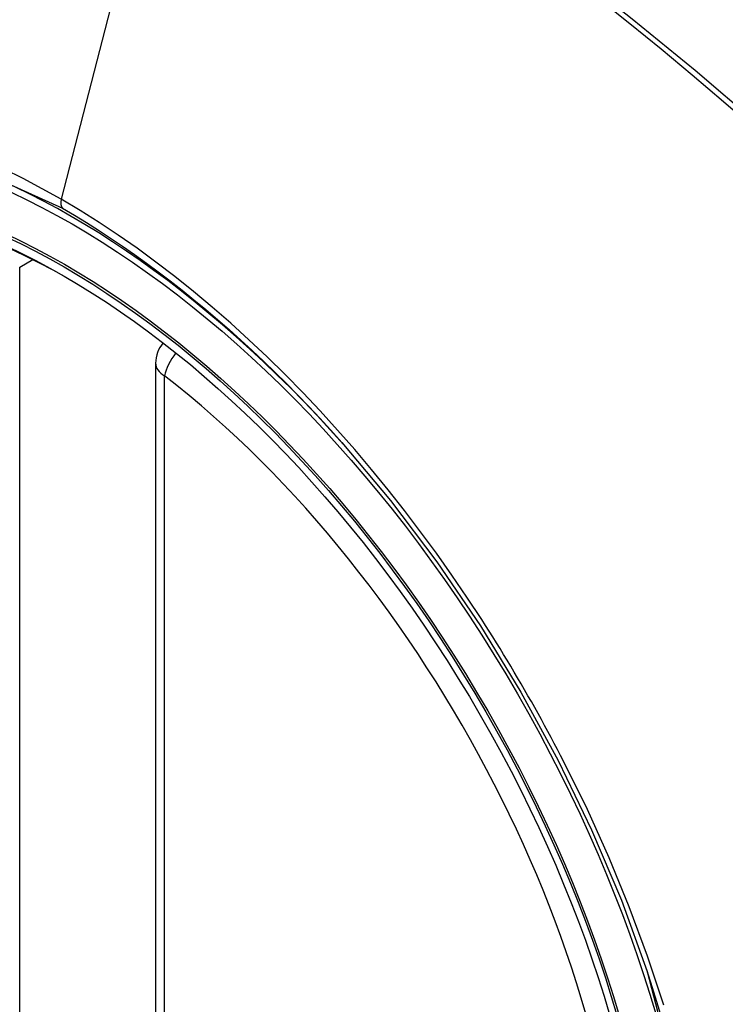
# Model space of a CAD drawing. Header units: inches. Extents: x 223.9 to 264.3, y 86 to 124.8.
# Tile 11 of 51: x 240.639 to 240.91, y 109.042 to 109.42. Entities that reach past the tile are written whole.
import ezdxf

# ---------------------------------------------------------------- set-up
doc = ezdxf.new("R2010")
doc.units = ezdxf.units.IN
doc.header["$MEASUREMENT"] = 0
doc.layers.add('Visible Edges(ANSI)', color=7, linetype='Continuous', lineweight=25)
doc.layers.add('Visible Tangent Edges(ANSI)', color=7, linetype='Continuous', lineweight=25)

msp = doc.modelspace()

# ---------------------------------------------------------------- linework, layer by layer
at = {"layer": 'Visible Edges(ANSI)'}
msp.add_line((240.6910864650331, 109.2881330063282), (240.6910864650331, 108.8034597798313), dxfattribs=at)
at = {"layer": 'Visible Edges(ANSI)', "flags": 128}
msp.add_lwpolyline([(240.7626047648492, 109.2576764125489), (240.7813165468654, 109.235399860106), (240.7991652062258, 109.211785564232), (240.8159496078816, 109.187094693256), (240.8314980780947, 109.1616049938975), (240.845759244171, 109.1354290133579), (240.858651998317, 109.1087229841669), (240.870105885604, 109.0816220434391), (240.8800541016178, 109.0542481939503)], dxfattribs=at)
at = {"layer": 'Visible Edges(ANSI)'}
msp.add_arc((240.7028974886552, 109.2881330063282), 0.0118110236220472, 138.7604623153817, 180, dxfattribs=at)
for centre, major_axis, ratio, start_param, end_param in [((240.7641429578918, 108.5603988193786), (-0.6496062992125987, 1.125151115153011), 0.5773502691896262, 5.16152607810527, 5.834048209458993), ((240.6593992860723, 109.0624718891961), (0.1574803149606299, -0.27276390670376), 0.577350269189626, 2.363976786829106, 7.060801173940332)]:
    msp.add_ellipse(centre, major_axis=major_axis, ratio=ratio, start_param=start_param, end_param=end_param, dxfattribs=at)
msp.add_ellipse((240.6559194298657, 109.0604627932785), major_axis=(-0.1599409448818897, 0.2770258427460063), ratio=0.5773502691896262, dxfattribs=at)
at = {"layer": 'Visible Tangent Edges(ANSI)'}
for p, q in [((240.7026903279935, 109.5368200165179), (240.6547927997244, 109.3511455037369)), ((240.6388681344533, 109.3251003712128), (240.6438587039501, 109.3279816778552)), ((240.6388681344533, 108.8404271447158), (240.6388681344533, 109.3251003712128)), ((240.6945458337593, 108.798637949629), (240.6945458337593, 109.2833111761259))]:
    msp.add_line(p, q, dxfattribs=at)
at = {"layer": 'Visible Tangent Edges(ANSI)', "flags": 128}
for points in [[(240.9223884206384, 109.3801313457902), (240.8984226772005, 109.4006307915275), (240.8742855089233, 109.4204580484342), (240.8500057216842, 109.4395892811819), (240.8256123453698, 109.4580015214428), (240.8011347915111, 109.4756738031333), (240.7766023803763, 109.4925878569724), (240.7520482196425, 109.5087236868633), (240.7275082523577, 109.5240627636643), (240.7029785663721, 109.5386091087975), (240.6784504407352, 109.5523692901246), (240.6539170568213, 109.5653478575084), (240.6293938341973, 109.5775321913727), (240.6049094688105, 109.5889066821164), (240.5804926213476, 109.5994563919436), (240.5561719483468, 109.6091663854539), (240.5319762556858, 109.6180229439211), (240.5079333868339, 109.6260181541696), (240.4840701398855, 109.6331458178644), (240.4604133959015, 109.6393998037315), (240.4369728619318, 109.6447786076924), (240.4137443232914, 109.649286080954)], [(240.7026903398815, 109.5368200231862), (240.7149141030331, 109.52966341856), (240.7271402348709, 109.522306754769), (240.7393685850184, 109.5147498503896), (240.7515989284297, 109.5069923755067), (240.7638310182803, 109.4990340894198), (240.776061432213, 109.4908766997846), (240.7882842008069, 109.4825237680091), (240.8004956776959, 109.4739777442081), (240.8126921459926, 109.4652411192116), (240.8248699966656, 109.4563163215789), (240.8370255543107, 109.4472057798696), (240.8491551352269, 109.4379121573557), (240.8612551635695, 109.4284384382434), (240.8733220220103, 109.4187877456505), (240.8853521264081, 109.4089631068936), (240.8973419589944, 109.3989676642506), (240.9092879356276, 109.3888045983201), (240.9211866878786, 109.3784773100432)], [(240.4465213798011, 109.0232560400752), (240.4223875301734, 109.0923277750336), (240.4089415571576, 109.1599167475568), (240.4067931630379, 109.2229877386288), (240.4160463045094, 109.2784134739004), (240.4363332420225, 109.3238697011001), (240.4665966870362, 109.3570758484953), (240.5055408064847, 109.3765404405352), (240.5515077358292, 109.381519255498), (240.6021727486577, 109.3717454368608), (240.6552934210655, 109.3476962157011)], [(240.65479280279, 109.3511454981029), (240.6474843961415, 109.355239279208), (240.6401682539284, 109.3590871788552), (240.6328536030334, 109.3626856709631)], [(240.8164150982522, 109.189529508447), (240.8107488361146, 109.1981523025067), (240.8049424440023, 109.2066691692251), (240.7990038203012, 109.2150697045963), (240.7929407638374, 109.2233434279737), (240.786761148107, 109.2314800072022), (240.7804728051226, 109.2394689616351), (240.7740836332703, 109.2472999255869), (240.7676014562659, 109.2549624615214), (240.761033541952, 109.2624471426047), (240.7543800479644, 109.2697562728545), (240.7476433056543, 109.2768881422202), (240.7408270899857, 109.2838383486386), (240.733935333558, 109.290602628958), (240.7269717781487, 109.2971765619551), (240.7199403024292, 109.3035558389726), (240.7128447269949, 109.3097361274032), (240.7056888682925, 109.3157130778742), (240.6984802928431, 109.3214788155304), (240.6912352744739, 109.3270192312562), (240.6839634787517, 109.3323284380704), (240.6766741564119, 109.3374010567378), (240.6693764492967, 109.342231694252), (240.6620796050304, 109.3468149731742), (240.65479280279, 109.3511454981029)], [(240.6552934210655, 109.3476962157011), (240.6598945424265, 109.344990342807), (240.664501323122, 109.3421823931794), (240.6691114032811, 109.3392737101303), (240.6737224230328, 109.3362656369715), (240.6783320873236, 109.3331595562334), (240.6829379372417, 109.3299567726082), (240.687537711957, 109.3266587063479), (240.6921289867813, 109.3232666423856), (240.6967094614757, 109.3197819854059), (240.701276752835, 109.3162060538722), (240.7058279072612, 109.3125408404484), (240.7103574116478, 109.3087914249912), (240.7148635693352, 109.3049596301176), (240.7193453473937, 109.3010464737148), (240.7238017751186, 109.2970530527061), (240.7282318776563, 109.2929804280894), (240.7326346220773, 109.2888296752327), (240.7370090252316, 109.2846018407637), (240.741354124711, 109.2802980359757), (240.7456688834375, 109.2759192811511), (240.7499523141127, 109.2714666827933), (240.7542034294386, 109.266941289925), (240.7584212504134, 109.2623441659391), (240.7626047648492, 109.2576764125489)], [(240.8479423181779, 109.1349227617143), (240.8467409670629, 109.1372507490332), (240.8455296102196, 109.1395746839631), (240.8443082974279, 109.1418944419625), (240.843077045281, 109.1442099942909), (240.8418359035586, 109.1465212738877), (240.8405849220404, 109.1488281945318), (240.8393241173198, 109.1511306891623), (240.8380534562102, 109.1534286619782), (240.8367730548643, 109.1557221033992), (240.8354829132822, 109.158010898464), (240.8341830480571, 109.1602950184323), (240.832873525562, 109.1625743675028), (240.8315543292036, 109.1648488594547), (240.8302255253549, 109.1671184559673), (240.8288870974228, 109.1693830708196), (240.8275391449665, 109.171642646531), (240.8261816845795, 109.1738971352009), (240.8248146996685, 109.1761464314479), (240.8234382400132, 109.1783904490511), (240.8220523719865, 109.1806291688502), (240.8206570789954, 109.1828625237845), (240.8192524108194, 109.1850903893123), (240.8178384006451, 109.1873127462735), (240.8164150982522, 109.189529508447)], [(240.8863377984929, 109.0412848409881), (240.8801093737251, 109.0601974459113), (240.8731132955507, 109.0791130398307), (240.8654015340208, 109.0979065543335), (240.8570034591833, 109.1165230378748), (240.8479423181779, 109.1349227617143)], [(240.8800456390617, 109.0542692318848), (240.8977763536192, 108.9857750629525)]]:
    msp.add_lwpolyline(points, dxfattribs=at)
at = {"layer": 'Visible Tangent Edges(ANSI)'}
for centre, major_axis, ratio, start_param, end_param in [((240.6584055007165, 109.0618981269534), (-0.1731810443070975, 0.2999583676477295), 0.577350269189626, 5.055269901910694, 10.6526933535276), ((240.658077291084, 109.3517143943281), (-0.0024606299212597, -0.0042619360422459), 0.5773502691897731, 5.161112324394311, 6.141288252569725), ((240.7028974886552, 109.2881330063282), (0.0072436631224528, 0.009328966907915), 0.4708410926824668, 1.514964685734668, 2.428163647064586), ((240.7028974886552, 109.2881330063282), (-0.0118110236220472, -1e-16), 0.5773502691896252, 0, 0.7853981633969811), ((240.6583553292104, 109.0618691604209), (0.1505905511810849, -0.2608304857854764), 0.5773502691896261, 5.668550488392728, 8.468616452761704)]:
    msp.add_ellipse(centre, major_axis=major_axis, ratio=ratio, start_param=start_param, end_param=end_param, dxfattribs=at)
for centre, major_axis, ratio in [((240.6589975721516, 109.0622399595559), (0.1711078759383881, -0.2963675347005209), 0.5773502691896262), ((240.6560233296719, 109.0605227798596), (-0.1626954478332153, 0.2817967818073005), 0.577350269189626), ((240.6559194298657, 109.0604627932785), (0.1620986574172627, -0.2807631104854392), 0.5773502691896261)]:
    msp.add_ellipse(centre, major_axis=major_axis, ratio=ratio, dxfattribs=at)

doc.saveas('drawing.dxf')
